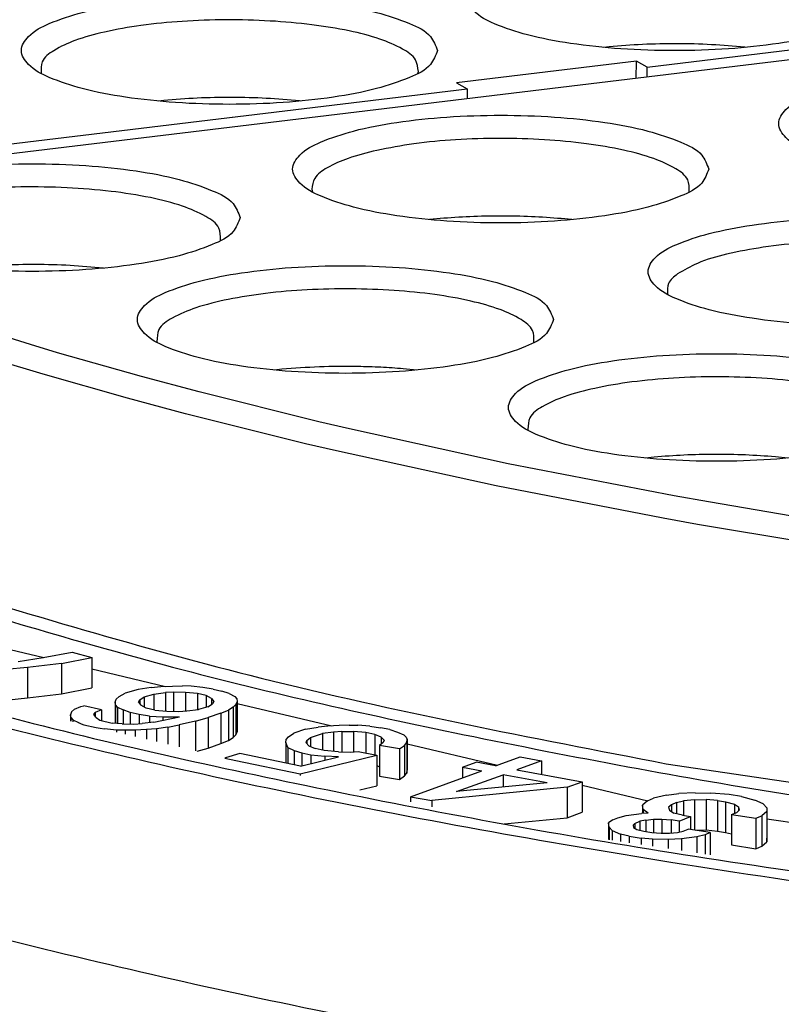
# Model space of a CAD drawing. Header units: inches. Extents: x -399 to 442, y -299 to 295.
# Tile 106 of 134: x 209 to 219, y 202 to 215. Entities that reach past the tile are written whole.
import ezdxf

# ---------------------------------------------------------------- set-up
doc = ezdxf.new("R2010")
doc.units = ezdxf.units.IN

# ---------------------------------------------------------------- blocks, each defined once
blk = doc.blocks.new('N2390-20301_5__377', base_point=(242.726, 257.967))
at = {"color": 7, "linetype": 'Continuous'}
for p, q in [((271.329, 267.934), (277.09, 268.629)), ((270.724, 268.257), (270.638, 268.248)), ((272.894, 268.248), (272.877, 268.25)), ((271.16, 268.028), (268.305, 267.683)), ((271.157, 267.756), (271.16, 268.028)), ((271.329, 267.934), (271.16, 268.028)), ((271.327, 267.777), (271.329, 267.934)), ((261.717, 267.839), (261.718, 267.837)), ((267.69, 267.836), (267.7, 267.867)), ((253.208, 265.747), (268.474, 267.589)), ((268.305, 267.683), (268.474, 267.589)), ((268.474, 267.589), (268.477, 267.433)), ((263.663, 267.405), (263.577, 267.396)), ((265.833, 267.396), (265.816, 267.398))]:
    blk.add_line(p, q, dxfattribs=at)
for points, knots in [([(273.08, 274.622), (272.847, 274.296), (272.408, 273.682), (272.317, 272.511), (272.825, 271.408), (273.828, 270.399), (275.283, 269.437), (276.449, 268.916), (277.09, 268.629)], [0, 0, 0, 0, 1.185937, 2.227289, 3.345769, 4.722484, 6.447444, 8.55008, 8.55008, 8.55008, 8.55008]), ([(275.066, 269.05), (275.035, 269.13), (274.955, 269.333), (274.567, 269.509), (274.06, 269.68), (273.381, 269.805), (272.603, 269.886), (271.765, 269.914), (270.929, 269.886), (270.148, 269.805), (269.475, 269.68), (268.953, 269.509), (268.599, 269.333), (268.414, 269.05), (268.599, 268.768), (268.953, 268.592), (269.475, 268.421), (270.148, 268.296), (270.929, 268.214), (271.765, 268.187), (272.603, 268.214), (273.381, 268.296), (274.06, 268.421), (274.567, 268.592), (274.955, 268.768), (275.035, 268.971), (275.066, 269.05)], [0, 0, 0, 0, 0.248013, 0.63675, 1.190211, 1.887011, 2.687469, 3.542067, 4.396665, 5.197123, 5.893923, 6.447384, 6.83612, 7.084134, 7.332147, 7.720883, 8.274345, 8.971144, 9.771602, 10.626201, 11.480799, 12.281257, 12.978057, 13.531518, 13.920254, 14.168267, 14.168267, 14.168267, 14.168267]), ([(268.005, 268.198), (267.974, 268.277), (267.894, 268.481), (267.506, 268.656), (266.999, 268.828), (266.32, 268.953), (265.542, 269.034), (264.704, 269.062), (263.868, 269.034), (263.087, 268.953), (262.414, 268.828), (261.892, 268.656), (261.538, 268.481), (261.353, 268.198), (261.538, 267.916), (261.892, 267.74), (262.414, 267.569), (263.087, 267.444), (263.868, 267.362), (264.704, 267.335), (265.542, 267.362), (266.32, 267.444), (266.999, 267.569), (267.506, 267.74), (267.894, 267.916), (267.974, 268.119), (268.005, 268.198)], [0, 0, 0, 0, 0.248013, 0.63675, 1.190211, 1.887011, 2.687469, 3.542067, 4.396665, 5.197123, 5.893923, 6.447384, 6.83612, 7.084134, 7.332147, 7.720883, 8.274345, 8.971144, 9.771602, 10.626201, 11.480799, 12.281257, 12.978057, 13.531518, 13.920254, 14.168267, 14.168267, 14.168267, 14.168267]), ([(267.7, 267.867), (267.692, 267.931), (267.672, 268.088), (267.411, 268.253), (267.062, 268.401), (266.574, 268.524), (265.992, 268.617), (265.338, 268.674), (264.651, 268.692), (263.967, 268.668), (263.322, 268.605), (262.754, 268.507), (262.283, 268.379), (261.954, 268.23), (261.712, 268.055), (261.715, 267.903), (261.717, 267.839)], [0, 0, 0, 0, 0.186849, 0.456756, 0.846496, 1.351438, 1.951258, 2.61736, 3.316328, 4.012517, 4.670468, 5.25733, 5.74552, 6.116459, 6.369394, 6.552106, 6.552106, 6.552106, 6.552106]), ([(272.877, 268.25), (272.702, 268.266), (272.344, 268.297), (271.803, 268.309), (271.26, 268.3), (270.9, 268.271), (270.724, 268.257)], [0, 0, 0, 0, 0.528941, 1.076181, 1.624593, 2.157004, 2.157004, 2.157004, 2.157004]), ([(265.816, 267.398), (265.641, 267.414), (265.283, 267.445), (264.742, 267.457), (264.199, 267.448), (263.839, 267.419), (263.663, 267.405)], [0, 0, 0, 0, 0.528941, 1.076181, 1.624594, 2.157004, 2.157004, 2.157004, 2.157004])]:
    blk.add_open_spline(points, degree=3, knots=knots, dxfattribs=at)
blk = doc.blocks.new('N2390-20301_4__378', base_point=(250.983, 250.344))
at = {"color": 7, "linetype": 'Continuous'}
for p, q in [((277.386, 268.508), (253.475, 265.622)), ((266.009, 265.996), (266.023, 265.953)), ((271.993, 265.955), (271.996, 265.962)), ((268.102, 265.536), (267.878, 265.515)), ((270.136, 265.515), (270.026, 265.526)), ((264.561, 265.186), (264.564, 265.193)), ((262.706, 264.746), (262.703, 264.746)), ((271.653, 264.342), (271.659, 264.326)), ((261.548, 263.532), (259.879, 264.059)), ((261.979, 263.403), (261.548, 263.532)), ((263.553, 263.581), (263.558, 263.568)), ((269.531, 263.569), (269.533, 263.576)), ((263.309, 263.026), (261.979, 263.403)), ((261.75, 263.061), (260.905, 263.316)), ((263.087, 262.682), (261.75, 263.061)), ((265.536, 263.141), (265.418, 263.129)), ((267.675, 263.129), (267.46, 263.149)), ((264.224, 262.781), (263.309, 263.026)), ((266.12, 262.308), (264.224, 262.781)), ((264.007, 262.435), (263.087, 262.682)), ((265.913, 261.96), (264.007, 262.435)), ((266.607, 262.194), (266.12, 262.308)), ((269.123, 261.643), (266.607, 262.194)), ((269.437, 262.19), (269.444, 262.172)), ((266.403, 261.845), (265.913, 261.96)), ((268.933, 261.292), (266.403, 261.845)), ((271.439, 261.747), (271.304, 261.733)), ((273.56, 261.733), (273.363, 261.752)), ((271.76, 261.133), (269.123, 261.643)), ((271.584, 260.778), (268.933, 261.292)), ((272.3, 261.036), (271.76, 261.133)), ((274.506, 260.664), (272.3, 261.036)), ((272.128, 260.681), (271.584, 260.778)), ((274.346, 260.307), (272.128, 260.681)), ((260.468, 258.874), (261.762, 258.568)), ((261.351, 258.506), (261.752, 258.566)), ((261.752, 258.566), (262.209, 258.653)), ((262.038, 258.475), (262.521, 258.569)), ((262.209, 258.653), (262.521, 258.569)), ((262.521, 258.569), (262.521, 258.086)), ((261.503, 258.409), (261.157, 258.376)), ((262.038, 258.475), (261.503, 258.409)), ((261.503, 258.409), (261.503, 257.926)), ((262.038, 258.475), (262.038, 257.992)), ((262.521, 258.388), (263.691, 258.11)), ((262.038, 257.992), (262.521, 258.086)), ((263.255, 258.061), (263.052, 258.004)), ((263.462, 258.091), (263.255, 258.061)), ((263.462, 258.091), (263.618, 258.107)), ((263.618, 258.107), (263.803, 258.116)), ((263.803, 258.116), (263.962, 258.117)), ((264.095, 258.112), (263.962, 258.117)), ((264.284, 258.094), (264.095, 258.112)), ((264.448, 258.068), (264.284, 258.094)), ((264.448, 258.068), (264.586, 258.035)), ((261.157, 257.893), (261.503, 257.926)), ((261.503, 257.926), (262.038, 257.992)), ((262.892, 257.858), (262.91, 257.906)), ((262.91, 257.906), (262.956, 257.948)), ((262.956, 257.948), (263.052, 258.004)), ((263.283, 257.897), (263.354, 257.946)), ((263.354, 257.946), (263.506, 257.988)), ((263.354, 257.946), (263.354, 257.784)), ((263.506, 257.988), (263.688, 258.011)), ((263.506, 257.988), (263.506, 257.739)), ((263.819, 258.02), (263.688, 258.011)), ((263.688, 258.011), (263.688, 257.718)), ((264.006, 258.015), (263.819, 258.02)), ((263.819, 258.02), (263.819, 257.713)), ((264.006, 258.015), (264.006, 257.718)), ((264.195, 257.996), (264.006, 258.015)), ((264.333, 257.964), (264.195, 257.996)), ((264.195, 257.996), (264.195, 257.74)), ((264.421, 257.917), (264.333, 257.964)), ((264.333, 257.964), (264.333, 257.777)), ((264.421, 257.917), (264.421, 257.825)), ((264.421, 257.917), (264.456, 257.869)), ((264.699, 257.995), (264.586, 258.035)), ((264.699, 257.995), (264.787, 257.948)), ((264.787, 257.948), (264.819, 257.914)), ((264.819, 257.914), (264.827, 257.873)), ((262.201, 257.706), (262.247, 257.747)), ((262.247, 257.747), (262.346, 257.79)), ((262.346, 257.79), (262.397, 257.804)), ((262.673, 257.738), (262.397, 257.804)), ((262.899, 257.817), (262.892, 257.858)), ((262.892, 257.858), (262.892, 257.524)), ((262.931, 257.783), (262.899, 257.817)), ((262.899, 257.817), (262.899, 257.523)), ((262.931, 257.783), (262.931, 257.521)), ((262.931, 257.783), (263.019, 257.736)), ((263.262, 257.862), (263.283, 257.897)), ((263.262, 257.862), (263.297, 257.814)), ((263.283, 257.897), (263.283, 257.834)), ((263.385, 257.767), (263.297, 257.814)), ((263.523, 257.735), (263.385, 257.767)), ((264.364, 257.785), (264.212, 257.742)), ((264.364, 257.785), (264.435, 257.834)), ((264.456, 257.869), (264.435, 257.834)), ((264.762, 257.783), (264.691, 257.734)), ((264.808, 257.825), (264.762, 257.783)), ((264.762, 257.783), (264.762, 257.3)), ((264.827, 257.873), (264.808, 257.825)), ((264.808, 257.825), (264.808, 257.342)), ((264.827, 257.873), (264.827, 257.39)), ((264.827, 257.841), (266.329, 257.484)), ((262.201, 257.706), (262.183, 257.657)), ((262.183, 257.657), (262.183, 257.559)), ((262.19, 257.616), (262.183, 257.657)), ((262.19, 257.616), (262.19, 257.557)), ((262.19, 257.616), (262.222, 257.582)), ((262.554, 257.662), (262.574, 257.696)), ((262.588, 257.614), (262.554, 257.662)), ((262.673, 257.738), (262.574, 257.696)), ((262.574, 257.696), (262.574, 257.633)), ((262.588, 257.614), (262.649, 257.573)), ((262.673, 257.738), (262.673, 257.567)), ((263.132, 257.696), (263.019, 257.736)), ((263.019, 257.736), (263.019, 257.515)), ((263.27, 257.663), (263.132, 257.696)), ((263.132, 257.696), (263.132, 257.512)), ((263.434, 257.637), (263.27, 257.663)), ((263.27, 257.663), (263.27, 257.516)), ((263.434, 257.637), (263.648, 257.626)), ((263.434, 257.637), (263.434, 257.533)), ((263.503, 257.542), (263.913, 257.629)), ((263.523, 257.735), (263.712, 257.716)), ((263.648, 257.626), (263.913, 257.629)), ((263.648, 257.626), (263.648, 257.573)), ((263.712, 257.716), (263.899, 257.711)), ((263.899, 257.711), (264.03, 257.72)), ((264.03, 257.72), (264.212, 257.742)), ((264.164, 257.556), (264.367, 257.614)), ((264.567, 257.685), (264.367, 257.614)), ((264.367, 257.614), (264.367, 257.131)), ((264.567, 257.685), (264.691, 257.734)), ((264.567, 257.685), (264.567, 257.202)), ((264.691, 257.734), (264.691, 257.251)), ((262.222, 257.582), (262.222, 257.549)), ((262.222, 257.582), (262.31, 257.535)), ((262.31, 257.535), (262.353, 257.518)), ((262.31, 257.535), (262.31, 257.528)), ((262.353, 257.518), (262.395, 257.502)), ((262.395, 257.502), (262.589, 257.456)), ((262.589, 257.456), (262.655, 257.447)), ((262.649, 257.573), (262.842, 257.527)), ((262.655, 257.447), (262.725, 257.437)), ((262.914, 257.418), (262.725, 257.437)), ((262.725, 257.437), (262.725, 257.43)), ((263.004, 257.516), (262.842, 257.527)), ((263.004, 257.516), (263.19, 257.511)), ((263.19, 257.511), (263.321, 257.519)), ((263.503, 257.542), (263.321, 257.519)), ((263.547, 257.439), (263.391, 257.424)), ((263.729, 257.462), (263.547, 257.439)), ((263.547, 257.439), (263.547, 257.235)), ((263.729, 257.462), (263.909, 257.499)), ((263.729, 257.462), (263.729, 257.192)), ((264.164, 257.556), (263.909, 257.499)), ((263.909, 257.499), (263.909, 257.149)), ((264.164, 257.556), (264.164, 257.089)), ((265.911, 257.429), (266.111, 257.462)), ((266.264, 257.48), (266.111, 257.462)), ((266.446, 257.492), (266.264, 257.48)), ((266.604, 257.496), (266.446, 257.492)), ((266.604, 257.496), (266.738, 257.493)), ((266.931, 257.478), (266.738, 257.493)), ((266.931, 257.478), (267.101, 257.455)), ((267.247, 257.424), (267.101, 257.455)), ((263.048, 257.413), (262.914, 257.418)), ((262.914, 257.418), (262.914, 257.385)), ((263.207, 257.415), (263.048, 257.413)), ((263.048, 257.413), (263.048, 257.354)), ((263.391, 257.424), (263.207, 257.415)), ((263.207, 257.415), (263.207, 257.316)), ((263.391, 257.424), (263.391, 257.272)), ((264.691, 257.251), (264.762, 257.3)), ((264.762, 257.3), (264.808, 257.342)), ((264.808, 257.342), (264.827, 257.39)), ((265.604, 257.269), (265.64, 257.311)), ((265.64, 257.311), (265.723, 257.369)), ((265.911, 257.429), (265.723, 257.369)), ((265.931, 257.25), (265.991, 257.3)), ((265.991, 257.3), (266.179, 257.361)), ((265.991, 257.3), (265.991, 257.156)), ((266.356, 257.386), (266.179, 257.361)), ((266.179, 257.361), (266.179, 257.098)), ((266.485, 257.396), (266.356, 257.386)), ((266.356, 257.386), (266.356, 257.078)), ((266.485, 257.396), (266.672, 257.395)), ((266.485, 257.396), (266.485, 257.07)), ((266.865, 257.379), (266.672, 257.395)), ((266.672, 257.395), (266.672, 257.073)), ((267.011, 257.349), (266.865, 257.379)), ((266.865, 257.379), (266.865, 257.055)), ((267.11, 257.303), (267.011, 257.349)), ((267.011, 257.349), (267.011, 257.024)), ((267.156, 257.256), (267.11, 257.303)), ((267.11, 257.303), (267.11, 257.193)), ((267.247, 257.424), (267.369, 257.386)), ((267.369, 257.386), (267.468, 257.341)), ((267.508, 257.307), (267.468, 257.341)), ((267.508, 257.307), (267.525, 257.266)), ((264.194, 257.082), (264.367, 257.131)), ((264.367, 257.131), (264.567, 257.202)), ((264.567, 257.202), (264.691, 257.251)), ((265.597, 257.22), (265.604, 257.269)), ((265.63, 257.138), (265.597, 257.22)), ((265.597, 257.22), (265.597, 256.896)), ((265.63, 257.138), (265.63, 256.889)), ((265.63, 257.138), (265.729, 257.093)), ((265.919, 257.215), (265.931, 257.25)), ((265.919, 257.215), (265.965, 257.168)), ((265.931, 257.25), (265.931, 257.203)), ((265.965, 257.168), (266.064, 257.123)), ((266.209, 257.092), (266.064, 257.123)), ((267.143, 257.221), (267.084, 257.171)), ((267.399, 257.118), (267.084, 257.171)), ((267.084, 257.171), (267.084, 256.688)), ((267.156, 257.256), (267.143, 257.221)), ((267.399, 257.118), (267.482, 257.175)), ((267.482, 257.175), (267.518, 257.218)), ((267.482, 257.175), (267.482, 256.692)), ((267.518, 257.218), (267.525, 257.266)), ((267.518, 257.218), (267.518, 256.735)), ((267.525, 257.266), (267.525, 256.783)), ((267.525, 257.201), (268.956, 256.862)), ((264.64, 256.976), (264.632, 256.973)), ((264.632, 256.973), (264.806, 256.936)), ((264.867, 257.048), (264.64, 256.976)), ((265.83, 256.847), (264.867, 257.048)), ((265.729, 257.093), (265.729, 256.868)), ((265.729, 257.093), (265.851, 257.055)), ((265.827, 256.723), (267.04, 257.018)), ((265.83, 256.847), (266.436, 256.995)), ((265.851, 257.055), (265.851, 256.852)), ((265.851, 257.055), (265.997, 257.024)), ((265.997, 257.024), (266.219, 257.003)), ((265.997, 257.024), (265.997, 256.888)), ((266.432, 257.071), (266.209, 257.092)), ((266.436, 256.995), (266.219, 257.003)), ((266.219, 257.003), (266.219, 256.942)), ((266.432, 257.071), (266.619, 257.069)), ((266.619, 257.069), (266.748, 257.079)), ((266.748, 257.079), (267.04, 257.018)), ((267.04, 257.018), (267.04, 256.535)), ((267.399, 257.118), (267.399, 256.635)), ((268.924, 256.85), (269.316, 256.992)), ((269.316, 256.992), (269.652, 256.931)), ((264.806, 256.936), (265.827, 256.723)), ((267.04, 256.853), (267.084, 256.832)), ((268.401, 256.827), (268.619, 256.906)), ((268.401, 256.827), (268.401, 256.66)), ((268.401, 256.827), (268.707, 256.771)), ((268.924, 256.85), (268.619, 256.906)), ((269.652, 256.931), (269.26, 256.788)), ((269.652, 256.931), (269.652, 256.716)), ((271.63, 256.884), (279.712, 255.677)), ((265.827, 256.723), (265.827, 256.694)), ((267.084, 256.688), (267.399, 256.635)), ((267.399, 256.635), (267.482, 256.692)), ((267.482, 256.692), (267.518, 256.735)), ((267.518, 256.735), (267.525, 256.783)), ((267.576, 256.36), (268.707, 256.771)), ((268.303, 256.44), (269.043, 256.709)), ((269.043, 256.709), (269.043, 256.512)), ((269.745, 256.58), (269.043, 256.709)), ((269.26, 256.788), (270.299, 256.597)), ((266.772, 256.47), (267.04, 256.535)), ((270.06, 256.51), (267.912, 256.298)), ((269.745, 256.58), (268.303, 256.44)), ((270.06, 256.51), (270.299, 256.597)), ((270.06, 256.51), (270.06, 256.027)), ((270.299, 256.597), (270.299, 256.114)), ((270.299, 256.543), (271.338, 256.296)), ((267.576, 256.36), (267.576, 256.28)), ((267.576, 256.36), (267.912, 256.298)), ((271.635, 256.383), (271.432, 256.335)), ((271.635, 256.383), (271.829, 256.409)), ((272.088, 256.424), (271.829, 256.409)), ((272.088, 256.424), (272.338, 256.418)), ((272.632, 256.393), (272.338, 256.418)), ((272.823, 256.362), (272.632, 256.393)), ((272.823, 256.362), (273.038, 256.305)), ((267.912, 256.298), (267.912, 256.2)), ((271.333, 256.294), (271.257, 256.226)), ((271.257, 256.226), (271.257, 256.092)), ((271.266, 256.156), (271.257, 256.226)), ((271.333, 256.294), (271.432, 256.335)), ((271.715, 256.233), (271.667, 256.195)), ((271.667, 256.195), (271.683, 256.146)), ((271.794, 256.266), (271.715, 256.233)), ((271.715, 256.233), (271.715, 256.125)), ((271.794, 256.266), (271.905, 256.293)), ((271.794, 256.266), (271.794, 256.09)), ((272.08, 256.311), (271.905, 256.293)), ((271.905, 256.293), (271.905, 256.065)), ((272.08, 256.311), (272.267, 256.315)), ((272.08, 256.311), (272.08, 255.83)), ((272.446, 256.298), (272.267, 256.315)), ((272.267, 256.315), (272.267, 255.832)), ((272.446, 256.298), (272.573, 256.277)), ((272.446, 256.298), (272.446, 255.815)), ((272.573, 256.277), (272.712, 256.243)), ((272.573, 256.277), (272.573, 255.794)), ((272.712, 256.243), (272.78, 256.198)), ((272.712, 256.243), (272.712, 256.096)), ((272.78, 256.198), (272.78, 256.137)), ((272.796, 256.15), (272.78, 256.198)), ((273.169, 256.249), (273.038, 256.305)), ((273.229, 256.183), (273.169, 256.249)), ((270.06, 256.027), (270.299, 256.114)), ((270.865, 256.027), (270.996, 256.063)), ((270.996, 256.063), (271.242, 256.092)), ((271.345, 256.098), (271.242, 256.092)), ((271.345, 256.098), (271.266, 256.156)), ((271.266, 256.156), (271.266, 256.093)), ((271.683, 256.146), (271.751, 256.101)), ((271.89, 256.067), (271.751, 256.101)), ((271.839, 255.972), (272.017, 256.046)), ((271.89, 256.067), (272.017, 256.046)), ((272.017, 256.046), (272.017, 255.841)), ((272.669, 256.079), (272.749, 256.111)), ((272.669, 256.079), (273.051, 256.017)), ((272.669, 256.079), (272.669, 255.596)), ((272.749, 256.111), (272.796, 256.15)), ((273.051, 256.017), (273.15, 256.058)), ((273.225, 256.126), (273.15, 256.058)), ((273.15, 256.058), (273.15, 255.575)), ((273.229, 256.183), (273.225, 256.126)), ((273.225, 256.126), (273.225, 255.643)), ((273.229, 256.183), (273.229, 255.7)), ((269.061, 255.928), (270.06, 256.027)), ((270.785, 255.994), (270.718, 255.947)), ((270.718, 255.947), (270.718, 255.679)), ((270.726, 255.877), (270.718, 255.947)), ((270.726, 255.877), (270.726, 255.677)), ((270.726, 255.877), (270.774, 255.824)), ((270.785, 255.994), (270.865, 256.027)), ((271.108, 255.907), (271.135, 255.937)), ((271.108, 255.907), (271.112, 255.872)), ((271.112, 255.872), (271.168, 255.84)), ((271.135, 255.937), (271.215, 255.97)), ((271.135, 255.937), (271.135, 255.859)), ((271.306, 255.99), (271.215, 255.97)), ((271.215, 255.97), (271.215, 255.828)), ((271.306, 255.99), (271.429, 256.004)), ((271.306, 255.99), (271.306, 255.807)), ((271.429, 256.004), (271.564, 256.005)), ((271.429, 256.004), (271.429, 255.789)), ((271.564, 256.005), (271.712, 255.993)), ((271.564, 256.005), (271.564, 255.779)), ((271.839, 255.972), (271.712, 255.993)), ((271.712, 255.993), (271.712, 255.783)), ((271.839, 255.972), (271.839, 255.801)), ((273.051, 256.017), (273.051, 255.534)), ((273.229, 256.011), (274.67, 255.793)), ((270.774, 255.824), (270.905, 255.768)), ((270.774, 255.824), (270.774, 255.67)), ((270.905, 255.768), (270.905, 255.65)), ((271.045, 255.734), (270.905, 255.768)), ((271.045, 255.734), (271.236, 255.704)), ((271.045, 255.734), (271.045, 255.629)), ((271.168, 255.84), (271.275, 255.812)), ((271.275, 255.812), (271.402, 255.791)), ((271.402, 255.791), (271.549, 255.779)), ((271.549, 255.779), (271.684, 255.78)), ((271.684, 255.78), (271.808, 255.794)), ((271.808, 255.794), (271.899, 255.814)), ((272.118, 255.721), (271.872, 255.693)), ((271.899, 255.814), (271.978, 255.847)), ((272.328, 255.79), (271.978, 255.847)), ((272.094, 255.828), (272.267, 255.832)), ((272.249, 255.757), (272.118, 255.721)), ((272.118, 255.721), (272.118, 255.467)), ((272.328, 255.79), (272.249, 255.757)), ((272.249, 255.757), (272.249, 255.448)), ((272.267, 255.832), (272.446, 255.815)), ((272.328, 255.79), (272.328, 255.436)), ((272.446, 255.815), (272.573, 255.794)), ((272.573, 255.794), (272.669, 255.771)), ((271.415, 255.686), (271.236, 255.704)), ((271.236, 255.704), (271.236, 255.601)), ((271.665, 255.68), (271.415, 255.686)), ((271.415, 255.686), (271.415, 255.574)), ((271.872, 255.693), (271.665, 255.68)), ((271.665, 255.68), (271.665, 255.536)), ((271.872, 255.693), (271.872, 255.505)), ((272.669, 255.596), (273.051, 255.534)), ((273.051, 255.534), (273.15, 255.575)), ((273.15, 255.575), (273.225, 255.643)), ((273.225, 255.643), (273.229, 255.7))]:
    blk.add_line(p, q, dxfattribs=at)
for points, knots in [([(280.016, 267.039), (279.985, 267.119), (279.905, 267.322), (279.517, 267.498), (279.01, 267.669), (278.331, 267.794), (277.553, 267.875), (276.715, 267.903), (275.879, 267.875), (275.098, 267.794), (274.425, 267.669), (273.903, 267.498), (273.549, 267.322), (273.364, 267.039), (273.549, 266.757), (273.903, 266.581), (274.425, 266.41), (275.098, 266.285), (275.879, 266.203), (276.715, 266.176), (277.553, 266.203), (278.331, 266.285), (279.01, 266.41), (279.517, 266.581), (279.905, 266.757), (279.985, 266.96), (280.016, 267.039)], [0, 0, 0, 0, 0.248013, 0.63675, 1.190211, 1.887011, 2.687469, 3.542067, 4.396665, 5.197123, 5.893923, 6.447384, 6.83612, 7.084134, 7.332147, 7.720883, 8.274345, 8.971144, 9.771602, 10.626201, 11.480799, 12.281257, 12.978057, 13.531518, 13.920254, 14.168267, 14.168267, 14.168267, 14.168267]), ([(272.307, 266.317), (272.276, 266.396), (272.196, 266.6), (271.808, 266.775), (271.301, 266.947), (270.623, 267.072), (269.844, 267.153), (269.007, 267.181), (268.17, 267.153), (267.39, 267.072), (266.717, 266.947), (266.195, 266.775), (265.84, 266.6), (265.655, 266.317), (265.84, 266.035), (266.195, 265.859), (266.717, 265.688), (267.39, 265.563), (268.17, 265.481), (269.007, 265.454), (269.844, 265.481), (270.623, 265.563), (271.301, 265.688), (271.808, 265.859), (272.196, 266.035), (272.276, 266.238), (272.307, 266.317)], [0, 0, 0, 0, 0.248013, 0.63675, 1.190211, 1.887011, 2.687469, 3.542067, 4.396665, 5.197123, 5.893923, 6.447384, 6.83612, 7.084134, 7.332147, 7.720883, 8.274345, 8.971144, 9.771602, 10.626201, 11.480799, 12.281257, 12.978057, 13.531518, 13.920254, 14.168267, 14.168267, 14.168267, 14.168267]), ([(271.996, 265.962), (271.996, 266.027), (271.995, 266.183), (271.744, 266.356), (271.406, 266.506), (270.924, 266.633), (270.344, 266.73), (269.689, 266.791), (268.996, 266.811), (268.304, 266.789), (267.65, 266.731), (267.237, 266.652), (267.042, 266.614)], [0, 0, 0, 0, 0.18503, 0.444649, 0.825182, 1.324572, 1.923002, 2.59161, 3.296275, 4.000378, 4.667336, 5.263147, 5.263147, 5.263147, 5.263147]), ([(267.042, 266.614), (266.888, 266.576), (266.614, 266.509), (266.286, 266.364), (266.043, 266.206), (266.019, 266.057), (266.009, 265.996)], [0, 0, 0, 0, 0.472744, 0.83902, 1.095816, 1.275698, 1.275698, 1.275698, 1.275698]), ([(264.875, 265.548), (264.844, 265.627), (264.764, 265.83), (264.376, 266.006), (263.869, 266.177), (263.19, 266.302), (262.412, 266.384), (261.574, 266.411), (260.738, 266.384), (259.957, 266.302), (259.284, 266.177), (258.762, 266.006), (258.408, 265.83), (258.223, 265.548), (258.408, 265.265), (258.762, 265.089), (259.284, 264.918), (259.957, 264.793), (260.738, 264.712), (261.574, 264.684), (262.412, 264.712), (263.19, 264.793), (263.869, 264.918), (264.376, 265.089), (264.764, 265.265), (264.844, 265.468), (264.875, 265.548)], [0, 0, 0, 0, 0.248013, 0.63675, 1.190211, 1.887011, 2.687469, 3.542067, 4.396665, 5.197123, 5.893923, 6.447384, 6.83612, 7.084134, 7.332147, 7.720883, 8.274345, 8.971144, 9.771602, 10.626201, 11.480799, 12.281257, 12.978057, 13.531518, 13.920254, 14.168267, 14.168267, 14.168267, 14.168267]), ([(264.564, 265.193), (264.563, 265.26), (264.559, 265.423), (264.289, 265.599), (263.93, 265.752), (263.417, 265.88), (262.805, 265.974), (262.119, 266.029), (261.401, 266.041), (260.693, 266.007), (260.036, 265.937), (259.627, 265.845), (259.436, 265.803)], [0, 0, 0, 0, 0.191552, 0.465559, 0.86941, 1.398616, 2.029876, 2.730275, 3.461464, 4.182829, 4.854469, 5.44023, 5.44023, 5.44023, 5.44023]), ([(270.026, 265.526), (269.868, 265.539), (269.549, 265.564), (269.067, 265.575), (268.582, 265.569), (268.261, 265.547), (268.102, 265.536)], [0, 0, 0, 0, 0.473158, 0.959856, 1.44805, 1.925648, 1.925648, 1.925648, 1.925648]), ([(277.944, 264.69), (277.913, 264.769), (277.834, 264.972), (277.446, 265.148), (276.939, 265.319), (276.26, 265.444), (275.481, 265.526), (274.644, 265.553), (273.808, 265.526), (273.027, 265.444), (272.354, 265.319), (271.832, 265.148), (271.478, 264.972), (271.292, 264.69), (271.478, 264.407), (271.832, 264.231), (272.354, 264.06), (273.027, 263.935), (273.808, 263.853), (274.644, 263.826), (275.481, 263.853), (276.26, 263.935), (276.939, 264.06), (277.446, 264.231), (277.834, 264.407), (277.913, 264.61), (277.944, 264.69)], [0, 0, 0, 0, 0.248013, 0.63675, 1.190211, 1.887011, 2.687469, 3.542067, 4.396665, 5.197123, 5.893923, 6.447384, 6.83612, 7.084134, 7.332147, 7.720883, 8.274345, 8.971144, 9.771602, 10.626201, 11.480799, 12.281257, 12.978057, 13.531518, 13.920254, 14.168267, 14.168267, 14.168267, 14.168267]), ([(277.634, 264.335), (277.633, 264.401), (277.63, 264.56), (277.37, 264.735), (277.021, 264.886), (276.523, 265.014), (275.927, 265.11), (275.255, 265.167), (274.55, 265.183), (273.849, 265.156), (273.193, 265.089), (272.623, 264.98), (272.157, 264.855), (271.914, 264.714), (271.81, 264.654)], [0, 0, 0, 0, 0.188388, 0.455376, 0.847863, 1.362572, 1.977928, 2.663016, 3.381567, 4.09492, 4.764779, 5.355999, 5.83968, 6.197829, 6.197829, 6.197829, 6.197829]), ([(262.703, 264.746), (262.528, 264.762), (262.171, 264.793), (261.63, 264.806), (261.087, 264.798), (260.727, 264.77), (260.55, 264.756)], [0, 0, 0, 0, 0.528042, 1.074946, 1.623598, 2.156813, 2.156813, 2.156813, 2.156813]), ([(269.844, 263.931), (269.813, 264.01), (269.733, 264.213), (269.346, 264.389), (268.838, 264.56), (268.16, 264.685), (267.381, 264.767), (266.544, 264.794), (265.707, 264.767), (264.927, 264.685), (264.254, 264.56), (263.732, 264.389), (263.377, 264.213), (263.192, 263.931), (263.377, 263.648), (263.732, 263.472), (264.254, 263.301), (264.927, 263.176), (265.707, 263.095), (266.544, 263.067), (267.381, 263.095), (268.16, 263.176), (268.838, 263.301), (269.346, 263.472), (269.733, 263.648), (269.813, 263.852), (269.844, 263.931)], [0, 0, 0, 0, 0.248013, 0.63675, 1.190211, 1.887011, 2.687469, 3.542067, 4.396665, 5.197123, 5.893923, 6.447384, 6.83612, 7.084134, 7.332147, 7.720883, 8.274345, 8.971144, 9.771602, 10.626201, 11.480799, 12.281257, 12.978057, 13.531518, 13.920254, 14.168267, 14.168267, 14.168267, 14.168267]), ([(271.81, 264.654), (271.752, 264.608), (271.65, 264.526), (271.652, 264.398), (271.653, 264.342)], [0, 0, 0, 0, 0.2082712, 0.3672407, 0.3672407, 0.3672407, 0.3672407]), ([(269.533, 263.576), (269.534, 263.639), (269.534, 263.791), (269.294, 263.963), (268.968, 264.11), (268.503, 264.238), (267.942, 264.336), (267.304, 264.399), (266.627, 264.424), (265.946, 264.408), (265.295, 264.357), (264.881, 264.285), (264.684, 264.25)], [0, 0, 0, 0, 0.181312, 0.432878, 0.800314, 1.282839, 1.862498, 2.51261, 3.201363, 3.894351, 4.556894, 5.156332, 5.156332, 5.156332, 5.156332]), ([(264.684, 264.25), (264.509, 264.21), (264.201, 264.14), (263.837, 263.986), (263.564, 263.812), (263.556, 263.648), (263.553, 263.581)], [0, 0, 0, 0, 0.532306, 0.939702, 1.216948, 1.409216, 1.409216, 1.409216, 1.409216]), ([(275.73, 262.535), (275.699, 262.614), (275.619, 262.818), (275.231, 262.993), (274.724, 263.165), (274.045, 263.289), (273.267, 263.371), (272.429, 263.398), (271.593, 263.371), (270.812, 263.289), (270.139, 263.165), (269.617, 262.993), (269.263, 262.818), (269.078, 262.535), (269.263, 262.252), (269.617, 262.077), (270.139, 261.905), (270.812, 261.78), (271.593, 261.699), (272.429, 261.672), (273.267, 261.699), (274.045, 261.78), (274.724, 261.905), (275.231, 262.077), (275.619, 262.252), (275.699, 262.456), (275.73, 262.535)], [0, 0, 0, 0, 0.248013, 0.63675, 1.190211, 1.887011, 2.687469, 3.542067, 4.396665, 5.197123, 5.893923, 6.447384, 6.83612, 7.084134, 7.332147, 7.720883, 8.274345, 8.971144, 9.771602, 10.626201, 11.480799, 12.281257, 12.978057, 13.531518, 13.920254, 14.168267, 14.168267, 14.168267, 14.168267]), ([(266.74, 263.184), (266.537, 263.185), (266.135, 263.187), (265.734, 263.156), (265.536, 263.141)], [0, 0, 0, 0, 0.610558, 1.205108, 1.205108, 1.205108, 1.205108]), ([(267.46, 263.149), (267.342, 263.158), (267.102, 263.175), (266.862, 263.181), (266.74, 263.184)], [0, 0, 0, 0, 0.3564144, 0.720642, 0.720642, 0.720642, 0.720642]), ([(275.419, 262.18), (275.419, 262.244), (275.418, 262.399), (275.171, 262.572), (274.837, 262.721), (274.36, 262.848), (273.786, 262.945), (273.136, 263.007), (272.448, 263.029), (271.76, 263.009), (271.107, 262.95), (270.528, 262.854), (270.045, 262.728), (269.704, 262.58), (269.45, 262.41), (269.441, 262.254), (269.437, 262.19)], [0, 0, 0, 0, 0.183864, 0.440946, 0.817355, 1.311445, 1.903992, 2.566827, 3.266563, 3.967278, 4.632988, 5.230103, 5.730093, 6.113113, 6.37612, 6.561265, 6.561265, 6.561265, 6.561265]), ([(273.363, 261.752), (273.205, 261.763), (272.884, 261.786), (272.4, 261.793), (271.917, 261.783), (271.597, 261.759), (271.439, 261.747)], [0, 0, 0, 0, 0.476545, 0.964432, 1.451577, 1.925921, 1.925921, 1.925921, 1.925921]), ([(251.189, 260.745), (252.559, 260.193), (255.494, 259.012), (260.346, 257.618), (265.814, 256.342), (271.841, 255.26), (278.333, 254.353), (282.818, 253.937), (285.118, 253.724)], [0, 0, 0, 0, 4.428586, 9.486324, 15.122027, 21.269496, 27.851132, 34.78055, 34.78055, 34.78055, 34.78055]), ([(259.626, 259.832), (261.478, 259.272), (265.427, 258.078), (269.478, 257.298), (271.63, 256.884)], [0, 0, 0, 0, 5.801002, 12.368174, 12.368174, 12.368174, 12.368174]), ([(259.536, 259.653), (260.953, 259.224), (263.935, 258.322), (268.707, 257.254), (273.917, 256.292), (277.548, 255.809), (279.421, 255.559)], [0, 0, 0, 0, 4.440069, 9.343505, 14.659724, 20.330144, 20.330144, 20.330144, 20.330144]), ([(256.373, 259.019), (257.895, 258.558), (261.098, 257.587), (266.227, 256.439), (271.828, 255.406), (275.732, 254.887), (277.747, 254.619)], [0, 0, 0, 0, 4.769753, 10.039709, 15.755094, 21.852433, 21.852433, 21.852433, 21.852433]), ([(251.277, 257.357), (252.643, 256.808), (255.57, 255.632), (260.406, 254.244), (265.854, 252.973), (271.858, 251.895), (278.323, 250.991), (282.789, 250.576), (285.08, 250.363)], [0, 0, 0, 0, 4.416364, 9.457334, 15.072131, 21.195171, 27.749615, 34.649942, 34.649942, 34.649942, 34.649942])]:
    blk.add_open_spline(points, degree=3, knots=knots, dxfattribs=at)
blk = doc.blocks.new('N2390-60301__390', base_point=(221.019, 205.486))
for name, p in [('N2390-20301_5__377', (242.726, 257.967)), ('N2390-20301_4__378', (250.983, 250.344))]:
    blk.add_blockref(name, p)
blk = doc.blocks.new('N2494-90111__402', base_point=(64.875, -291.434))
blk.add_blockref('N2390-60301__390', (221.019, 205.486))
blk = doc.blocks.new('gen2', base_point=(303.75, 141.25))
blk.add_blockref('N2494-90111__402', (64.875, -291.434))

msp = doc.modelspace()

# ---------------------------------------------------------------- block references
at = {"xscale": 0.8, "yscale": 0.8, "zscale": 0.8}
msp.add_blockref('gen2', (243, 113), dxfattribs=at)

doc.saveas('drawing.dxf')
